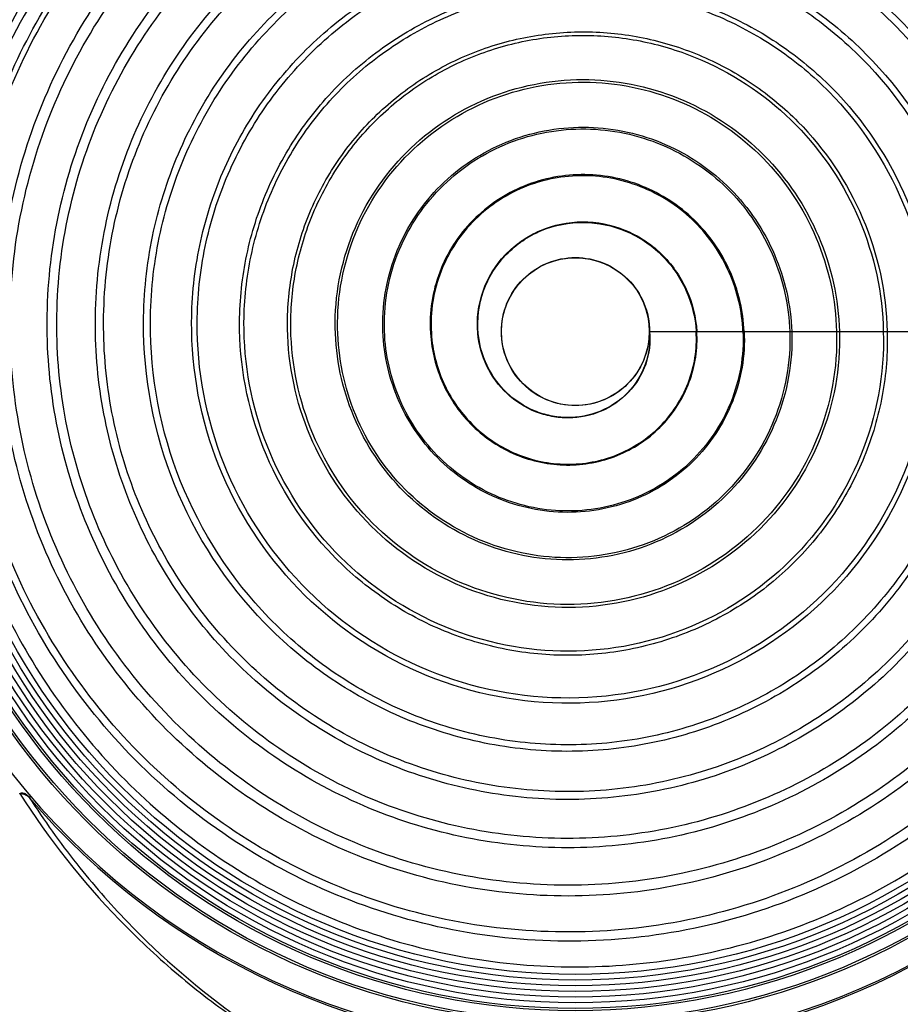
# Model space of a CAD drawing. Header units: millimetres. Extents: x 0 to 420, y 0 to 297.
# Tile 66 of 139: x 105 to 129, y 220 to 247. Entities that reach past the tile are written whole.
import ezdxf

# ---------------------------------------------------------------- set-up
doc = ezdxf.new("R2010")
doc.units = ezdxf.units.MM
doc.header["$LTSCALE"] = 23.1
doc.layers.get('0').update_dxf_attribs({"linetype": 'CONTINUOUS'})
doc.layers.add('DIM_PILOTEES', color=7, linetype='CONTINUOUS')
doc.styles.get("Standard").update_dxf_attribs({"font": 'txt', "width": 0.7})
doc.dimstyles.new('DIMSTYLE_1', dxfattribs={"dimtxt": 2.5, "dimasz": 3.5, "dimexe": 2, "dimexo": 0, "dimtad": 1, "dimlfac": 5, "dimdsep": 46, "dimtxsty": 'Standard', "dimblk": '_FILLED', "dimblk1": '_FILLED', "dimblk2": '_FILLED', "dimcen": 0.09, "dimazin": 2, "dimtp": 0.8, "dimtm": 0.8, "dimtfac": 1, "dimtofl": 0, "dimtmove": 0, "dimatfit": 3, "dimldrblk": '_FILLED', "dimfxl": 0, "dimtolj": 1, "dimarcsym": 0})

# ---------------------------------------------------------------- blocks, each defined once
blk = doc.blocks.new('_FILLED')
at = {"color": 0, "linetype": 'ByBlock'}
blk.add_solid([(0, 0), (-1, 0.1429), (-1, -0.1429)], dxfattribs=at)
blk = doc.blocks.new('*D1')
at = {"layer": 'DIM_PILOTEES', "color": 2, "linetype": 'Continuous'}
for p, q in [((120.076, 261.359), (45.946, 261.359)), ((47.946, 261.359), (47.946, 206.409)), ((47.946, 151.459), (47.946, 206.409)), ((100.404, 151.459), (45.946, 151.459))]:
    blk.add_line(p, q, dxfattribs=at)
at = {"layer": 'DIM_PILOTEES', "color": 2, "linetype": 'Continuous', "xscale": 3.5, "yscale": 3.5, "zscale": 3.5}
for p, rotation in [((47.946, 261.359), 90), ((47.946, 151.459), 270)]:
    blk.add_blockref('_FILLED', p, dxfattribs=dict(at, rotation=rotation))
at = {"layer": 'DIM_PILOTEES', "color": 2, "linetype": 'Continuous', "insert": (44.821, 206.409), "char_height": 2.5, "width": 13.39286, "attachment_point": 2, "rotation": 90, "line_spacing_factor": 0.9}
blk.add_mtext('{\\ftxt;\\W0.0001;\\H0.0001;\\~}{\\ftxt;\\W3.5714285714;\\H2.5; }{\\ftxt;\\W0.0001;\\H0.0001;\\~}', dxfattribs=at)

msp = doc.modelspace()

# ---------------------------------------------------------------- linework, layer by layer
at = {"color": 7, "linetype": 'Continuous'}
for p, q in [((122.0913, 238.3528), (137.2799, 238.3528)), ((105.3058, 225.7424), (105.3414, 225.7728))]:
    msp.add_line(p, q, dxfattribs=at)
for radius in [18.7265, 18.6666, 18.3826, 18.3226, 18.1688, 18.015, 17.8613, 17.7075, 17.5538, 17.4, 2]:
    msp.add_circle((120.0837, 238.3528), radius, dxfattribs=at)
for radius, start, end in [(19.3813, 216.61539, 323.38461), (19.427, 220.47502, 319.52498)]:
    msp.add_arc((120.0837, 238.3528), radius, start, end, dxfattribs=at)
for points, knots in [([(136.2428, 244.2343), (135.8518, 245.3017), (134.8582, 247.3656), (132.7927, 250.106), (130.2225, 252.3819), (127.2548, 254.1063), (124.0052, 255.2124), (120.6012, 255.6537), (117.1767, 255.4171), (113.8671, 254.5064), (110.801, 252.9631), (108.101, 250.8434), (105.8717, 248.2334), (104.2011, 245.2347), (103.1562, 241.9652), (102.7749, 238.5535), (103.0768, 235.1353), (103.723, 232.9372), (104.1508, 231.8841)], [0, 0, 0, 0, 0.0625042, 0.1250014, 0.1875017, 0.2500001, 0.3125008, 0.3749997, 0.4375001, 0.5000005, 0.5625001, 0.6250009, 0.6874992, 0.7500003, 0.8124994, 0.8750001, 0.9375004, 1, 1, 1, 1]), ([(103.3579, 239.1155), (103.3935, 240.0781), (103.6321, 242.0023), (104.7558, 245.7006), (107.3425, 249.8832), (111.9544, 253.5483), (117.5417, 255.4498), (123.4512, 255.3581), (128.9939, 253.2809), (133.524, 249.4644), (135.5159, 246.0345), (136.1988, 244.2182)], [0, 0, 0, 0, 0.0623491, 0.1247422, 0.249214, 0.3738771, 0.4987292, 0.623769, 0.7489961, 0.8744063, 1, 1, 1, 1]), ([(103.5159, 238.5107), (103.5132, 239.56), (103.7093, 241.6644), (104.5902, 244.7051), (106.0302, 247.5252), (107.9723, 250.0251), (110.349, 252.1159), (113.074, 253.7255), (116.0509, 254.799), (119.1754, 255.2985), (122.3379, 255.2114), (125.4286, 254.5373), (128.3424, 253.3069), (130.9776, 251.5583), (133.248, 249.3573), (135.0697, 246.7729), (136.3951, 243.9049), (136.919, 241.8612), (137.0825, 240.8265)], [0, 0, 0, 0, 0.0625491, 0.12509, 0.1876275, 0.2501541, 0.3126794, 0.3751924, 0.4377052, 0.5002064, 0.5627059, 0.6251921, 0.6876798, 0.7501641, 0.812633, 0.8750886, 0.9375548, 1, 1, 1, 1]), ([(104.4793, 238.6296), (104.484, 239.6639), (104.7009, 241.7376), (105.6312, 244.7187), (107.1314, 247.4595), (109.1407, 249.852), (111.5793, 251.806), (114.3541, 253.2434), (117.3553, 254.1155), (120.4693, 254.3845), (123.5769, 254.047), (126.5599, 253.1114), (129.3071, 251.6193), (131.7163, 249.6261), (133.6946, 247.2045), (135.1736, 244.4499), (136.109, 241.4665), (136.3348, 239.3895), (136.3401, 238.3528)], [0, 0, 0, 0, 0.0624432, 0.1248908, 0.187351, 0.249814, 0.3122899, 0.3747678, 0.4372578, 0.4997558, 0.5622556, 0.6247668, 0.6872884, 0.7498181, 0.8123344, 0.8748781, 0.9374202, 1, 1, 1, 1]), ([(104.7825, 238.6169), (104.7868, 239.6329), (104.9995, 241.6695), (105.9136, 244.5969), (107.3878, 247.2869), (109.3617, 249.6338), (111.7563, 251.5489), (114.4798, 252.9564), (117.4243, 253.8084), (120.4781, 254.0681), (123.524, 253.7334), (126.4465, 252.8133), (129.1368, 251.3482), (131.4946, 249.3931), (133.4298, 247.0195), (134.8761, 244.3213), (135.7906, 241.4005), (136.0116, 239.3675), (136.0171, 238.3528)], [0, 0, 0, 0, 0.0625575, 0.1251038, 0.1876471, 0.2501767, 0.312704, 0.3752189, 0.4377294, 0.5002325, 0.5627244, 0.6252119, 0.6876941, 0.7501713, 0.8126213, 0.875083, 0.9375264, 1, 1, 1, 1]), ([(105.7873, 238.625), (105.7916, 239.5739), (105.9911, 241.4763), (106.8459, 244.2107), (108.2237, 246.7244), (110.0687, 248.918), (112.3075, 250.7088), (114.8544, 252.0255), (117.6086, 252.8232), (120.4659, 253.0672), (123.3168, 252.7552), (126.0534, 251.8957), (128.5736, 250.5255), (130.7832, 248.6957), (132.5983, 246.4737), (133.9565, 243.9466), (134.8169, 241.2098), (135.0262, 239.3041), (135.0324, 238.3528)], [0, 0, 0, 0, 0.062434, 0.1248753, 0.1873292, 0.2497864, 0.3122586, 0.374735, 0.4372227, 0.4997186, 0.5622202, 0.6247334, 0.6872555, 0.749789, 0.8123111, 0.8748599, 0.9374092, 1, 1, 1, 1]), ([(106.0491, 238.6159), (106.0533, 239.5492), (106.2495, 241.4201), (107.0912, 244.1086), (108.4475, 246.5785), (110.2631, 248.7323), (112.4647, 250.489), (114.9679, 251.7788), (117.6734, 252.5581), (120.4786, 252.7934), (123.2758, 252.4829), (125.9592, 251.6354), (128.429, 250.2881), (130.5936, 248.4914), (132.3702, 246.3111), (133.6987, 243.8334), (134.5398, 241.1514), (134.7444, 239.2846), (134.7504, 238.3528)], [0, 0, 0, 0, 0.062568, 0.125123, 0.1876736, 0.2502094, 0.3127416, 0.3752602, 0.4377726, 0.5002758, 0.5627664, 0.6252517, 0.6877303, 0.7502024, 0.8126462, 0.8751008, 0.937536, 1, 1, 1, 1]), ([(107.0933, 238.6195), (107.0973, 239.4831), (107.2788, 241.2144), (108.0578, 243.7029), (109.3135, 245.9898), (110.9947, 247.9848), (113.0339, 249.6128), (115.3532, 250.809), (117.8609, 251.5328), (120.4619, 251.7528), (123.0568, 251.4666), (125.5472, 250.682), (127.8406, 249.4335), (129.852, 247.7677), (131.5042, 245.7448), (132.7408, 243.4444), (133.5256, 240.9533), (133.7184, 239.2188), (133.7255, 238.3528)], [0, 0, 0, 0, 0.0624235, 0.1248544, 0.1873009, 0.2497522, 0.3122188, 0.3746911, 0.4371769, 0.4996737, 0.5621754, 0.6246904, 0.6872187, 0.7497575, 0.8122835, 0.8748413, 0.9374038, 1, 1, 1, 1]), ([(107.3156, 238.6107), (107.3195, 239.4615), (107.4987, 241.1669), (108.2673, 243.6171), (109.5055, 245.8675), (111.1624, 247.8289), (113.1709, 249.4277), (115.4539, 250.6003), (117.9205, 251.3074), (120.4773, 251.5187), (123.0261, 251.2328), (125.4707, 250.4581), (127.7204, 249.2285), (129.6919, 247.5903), (131.3104, 245.6032), (132.5213, 243.3458), (133.289, 240.9025), (133.4771, 239.2018), (133.4837, 238.3528)], [0, 0, 0, 0, 0.062582, 0.1251496, 0.1877109, 0.2502552, 0.3127937, 0.3753168, 0.4378319, 0.5003361, 0.5628256, 0.6253079, 0.6877812, 0.7502459, 0.8126808, 0.8751253, 0.9375489, 1, 1, 1, 1]), ([(108.3968, 238.6096), (108.4003, 239.3881), (108.5641, 240.9488), (109.2671, 243.1919), (110.4, 245.2531), (111.9168, 247.0507), (113.7564, 248.517), (115.8486, 249.5934), (118.1102, 250.2437), (120.4556, 250.44), (122.7951, 250.1801), (125.0403, 249.4712), (127.1078, 248.3445), (128.9214, 246.8421), (130.4113, 245.0178), (131.5273, 242.9437), (132.2367, 240.6978), (132.4126, 239.1338), (132.4204, 238.3528)], [0, 0, 0, 0, 0.0624083, 0.1248264, 0.1872614, 0.2497035, 0.3121636, 0.3746309, 0.4371142, 0.4996103, 0.5621124, 0.6246308, 0.6871654, 0.7497118, 0.8122461, 0.8748154, 0.9373924, 1, 1, 1, 1]), ([(108.5821, 238.6082), (108.5858, 239.3764), (108.7484, 240.9162), (109.4444, 243.128), (110.5647, 245.1584), (112.0632, 246.927), (113.8788, 248.3675), (115.9416, 249.4226), (118.1693, 250.0571), (120.4775, 250.244), (122.7777, 249.9824), (124.9833, 249.2804), (127.0127, 248.1679), (129.3773, 246.2019), (131.547, 242.9472), (132.2029, 239.8775), (132.2171, 238.3528)], [0, 0, 0, 0, 0.0626734, 0.1253291, 0.1879758, 0.2506032, 0.3132225, 0.375824, 0.4384145, 0.5009915, 0.5635513, 0.6261024, 0.6886428, 0.7511722, 0.8756048, 1, 1, 1, 1]), ([(109.6984, 238.6156), (109.7022, 239.3088), (109.8497, 240.6985), (110.479, 242.6949), (111.4912, 244.5286), (112.8455, 246.1265), (114.4868, 247.4288), (116.3521, 248.3836), (118.3676, 248.9589), (120.457, 249.1298), (122.5404, 248.8945), (124.5393, 248.26), (126.3799, 247.2536), (128.5273, 245.4736), (130.5012, 242.5229), (131.102, 239.7375), (131.1177, 238.3528)], [0, 0, 0, 0, 0.0624609, 0.1249342, 0.1874282, 0.2499308, 0.3124543, 0.3749884, 0.4375398, 0.5001081, 0.5626845, 0.6252792, 0.6878914, 0.7505173, 0.8752237, 1, 1, 1, 1]), ([(109.8486, 238.6085), (109.8523, 239.2941), (109.9986, 240.6682), (110.6225, 242.6412), (111.6254, 244.4514), (112.9658, 246.0268), (114.5886, 247.3085), (116.4312, 248.2455), (118.42, 248.807), (120.4795, 248.9693), (122.5309, 248.7316), (124.4971, 248.1021), (126.3058, 247.1072), (128.4131, 245.3517), (130.3472, 242.4489), (130.9351, 239.7125), (130.9504, 238.3528)], [0, 0, 0, 0, 0.062699, 0.125377, 0.1880428, 0.2506849, 0.3133147, 0.3759231, 0.4385174, 0.5010957, 0.5636525, 0.6261962, 0.6887257, 0.7512417, 0.8756462, 1, 1, 1, 1]), ([(110.9965, 238.6129), (111.0003, 239.2211), (111.131, 240.4404), (111.6857, 242.1915), (112.5765, 243.7992), (113.7674, 245.1996), (115.21, 246.34), (116.849, 247.1745), (118.6192, 247.6755), (120.4536, 247.8216), (122.2821, 247.6121), (124.0365, 247.0538), (125.6516, 246.1685), (127.5351, 244.6033), (129.2685, 242.0132), (129.8005, 239.5688), (129.8176, 238.3528)], [0, 0, 0, 0, 0.062433, 0.1248824, 0.1873547, 0.2498414, 0.3123525, 0.3748784, 0.4374247, 0.4999887, 0.5625691, 0.6251721, 0.6877903, 0.7504299, 0.875174, 1, 1, 1, 1]), ([(111.115, 238.6089), (111.1188, 239.2119), (111.2488, 240.4205), (111.8008, 242.1548), (112.6864, 243.7448), (113.8688, 245.127), (115.299, 246.2499), (116.9215, 247.0688), (118.6714, 247.5571), (120.4822, 247.6945), (122.2848, 247.4807), (124.0116, 246.9235), (125.5995, 246.0461), (127.4492, 244.5011), (129.1475, 241.9504), (129.6674, 239.5474), (129.6837, 238.3528)], [0, 0, 0, 0, 0.0627389, 0.1254502, 0.1881427, 0.2508062, 0.3134525, 0.3760725, 0.4386727, 0.5012515, 0.5638036, 0.6263388, 0.688855, 0.7513523, 0.8757094, 1, 1, 1, 1]), ([(112.2923, 238.6121), (112.2961, 239.1355), (112.4096, 240.1848), (112.8895, 241.691), (113.6592, 243.0733), (114.6877, 244.2759), (115.9325, 245.2539), (117.3457, 245.9683), (118.871, 246.3956), (120.4508, 246.5176), (122.0251, 246.3334), (123.5349, 245.8492), (124.9247, 245.0847), (126.5465, 243.7357), (128.0403, 241.505), (128.5026, 239.4005), (128.5205, 238.3528)], [0, 0, 0, 0, 0.0623905, 0.124803, 0.1872473, 0.2497099, 0.3122032, 0.3747165, 0.4372545, 0.499818, 0.5624003, 0.6250105, 0.6876436, 0.7502999, 0.875099, 1, 1, 1, 1]), ([(112.3813, 238.6092), (112.3851, 239.1298), (112.4989, 240.1729), (112.9791, 241.6687), (113.7476, 243.0386), (114.7723, 244.2275), (116.0099, 245.1915), (117.4125, 245.8923), (118.9236, 246.3072), (120.4856, 246.4198), (122.0397, 246.2294), (124.0161, 245.5861), (126.2003, 244.0849), (127.9464, 241.4524), (128.3997, 239.3822), (128.4171, 238.3528)], [0, 0, 0, 0, 0.0628338, 0.1256309, 0.1884015, 0.2511346, 0.3138418, 0.3765146, 0.4391591, 0.5017752, 0.5643566, 0.6269145, 0.7513789, 0.8757357, 1, 1, 1, 1]), ([(113.5833, 238.6081), (113.5903, 239.4815), (113.9656, 241.2465), (115.5123, 243.4489), (117.7918, 244.8884), (120.4497, 245.3472), (123.0848, 244.767), (125.3139, 243.2409), (126.8136, 240.9994), (127.2079, 239.2329), (127.2268, 238.3528)], [0, 0, 0, 0, 0.1245058, 0.2491615, 0.3739626, 0.4989058, 0.623983, 0.7492013, 0.8745344, 1, 1, 1, 1]), ([(113.6474, 238.601), (113.654, 239.4729), (114.0305, 241.233), (115.5801, 243.4203), (117.853, 244.8371), (120.4898, 245.274), (123.0909, 244.6831), (125.2808, 243.1656), (126.7476, 240.9539), (127.1321, 239.2172), (127.1504, 238.3528)], [0, 0, 0, 0, 0.1255553, 0.2509385, 0.3761579, 0.501223, 0.6261327, 0.7509019, 0.8755183, 1, 1, 1, 1]), ([(114.8704, 238.5985), (114.8761, 239.3043), (115.1821, 240.7309), (116.4391, 242.5074), (118.2884, 243.6633), (120.4406, 244.025), (122.572, 243.5481), (124.3752, 242.31), (125.5916, 240.4955), (125.9169, 239.066), (125.9366, 238.3528)], [0, 0, 0, 0, 0.1243039, 0.2488243, 0.3735457, 0.4984704, 0.6235776, 0.7488834, 0.8743521, 1, 1, 1, 1]), ([(114.9134, 238.6027), (114.9203, 239.3112), (115.2326, 240.7403), (116.5045, 242.5069), (118.3587, 243.6394), (120.4987, 243.974), (122.6009, 243.4793), (124.366, 242.2426), (125.5492, 240.4533), (125.8647, 239.0513), (125.8837, 238.3528)], [0, 0, 0, 0, 0.1259127, 0.2515396, 0.3768947, 0.5019914, 0.6268362, 0.7514515, 0.8758332, 1, 1, 1, 1]), ([(124.6506, 238.3528), (124.6297, 238.9154), (124.3594, 240.0406), (123.3746, 241.4552), (121.929, 242.3966), (120.2376, 242.7162), (118.5564, 242.3577), (117.1537, 241.3685), (116.2642, 239.9066), (116.1199, 238.768), (116.168, 238.2167)], [0, 0, 0, 0, 0.1260218, 0.2517695, 0.3772591, 0.5024464, 0.6273339, 0.7518979, 0.8761267, 1, 1, 1, 1]), ([(124.6171, 238.3528), (124.5969, 238.9001), (124.338, 239.9974), (123.3905, 241.3905), (121.9842, 242.3383), (120.3174, 242.686), (118.6367, 242.3619), (117.213, 241.3947), (116.2956, 239.9293), (116.1441, 238.7745), (116.1934, 238.2139)], [0, 0, 0, 0, 0.1234125, 0.2472215, 0.3714606, 0.4961419, 0.6213032, 0.7469735, 0.8731916, 1, 1, 1, 1]), ([(117.4415, 238.3107), (117.4061, 238.691), (117.5055, 239.4792), (118.1275, 240.4877), (119.1067, 241.1651), (120.2772, 241.4031), (121.4526, 241.1721), (122.4583, 240.5136), (123.1493, 239.5291), (123.3475, 238.746), (123.3689, 238.3528)], [0, 0, 0, 0, 0.1229794, 0.2466203, 0.3708748, 0.4957012, 0.6210546, 0.7469191, 0.8732345, 1, 1, 1, 1]), ([(117.4545, 238.3052), (117.418, 238.6894), (117.5193, 239.4847), (118.1523, 240.495), (119.1396, 241.1633), (120.3091, 241.3873), (121.4734, 241.145), (122.4617, 240.4841), (123.1366, 239.5098), (123.3295, 238.7391), (123.3504, 238.3528)], [0, 0, 0, 0, 0.1248397, 0.2497325, 0.374677, 0.49967, 0.6247055, 0.749777, 0.8748919, 1, 1, 1, 1]), ([(118.0804, 238.3528), (118.0802, 238.6137), (118.1844, 239.1411), (118.6304, 239.8077), (119.298, 240.254), (120.0854, 240.4104), (120.8728, 240.2537), (121.5403, 239.8074), (121.9864, 239.1409), (122.0911, 238.6137), (122.0913, 238.3528)], [0, 0, 0, 0, 0.1250041, 0.2500015, 0.3749998, 0.5000006, 0.6250002, 0.7499978, 0.8749963, 1, 1, 1, 1]), ([(136.3401, 238.3528), (136.3586, 237.266), (136.1597, 235.0823), (135.2059, 231.9414), (133.6567, 229.0442), (131.9078, 226.9307), (130.2781, 225.4766), (128.5109, 224.1893), (126.0702, 222.923), (122.9001, 222.0113), (119.6084, 221.7481), (116.3265, 222.1391), (113.1844, 223.1746), (110.306, 224.8111), (107.8042, 226.9849), (105.7802, 229.6128), (104.3095, 232.5897), (103.4565, 235.8003), (103.3173, 238.0148), (103.3579, 239.1155)], [0, 0, 0, 0, 0.0620972, 0.124186, 0.186363, 0.2485845, 0.2797645, 0.3109604, 0.3733125, 0.435721, 0.4981899, 0.5607137, 0.6233003, 0.6859393, 0.7486403, 0.8113941, 0.8742074, 0.9370769, 1, 1, 1, 1]), ([(135.0324, 238.3528), (135.0531, 237.3495), (134.8768, 235.3332), (134.0075, 232.432), (132.5884, 229.7554), (130.6637, 227.4144), (128.3114, 225.5032), (125.6275, 224.095), (122.7191, 223.2401), (119.6989, 222.9777), (116.6853, 223.31), (113.7951, 224.2272), (111.139, 225.6904), (108.8185, 227.6432), (106.9221, 230.0101), (105.5176, 232.699), (104.6625, 235.6086), (104.4747, 237.6246), (104.4793, 238.6296)], [0, 0, 0, 0, 0.062467, 0.1249007, 0.1873585, 0.2498072, 0.3122861, 0.374769, 0.4372535, 0.4997476, 0.5622522, 0.6247669, 0.6872822, 0.7498132, 0.8123471, 0.8748916, 0.937441, 1, 1, 1, 1]), ([(134.7504, 238.3528), (134.7709, 237.3669), (134.5971, 235.3857), (133.7405, 232.5364), (132.3437, 229.9094), (130.4516, 227.613), (128.141, 225.7391), (125.5055, 224.3606), (122.6511, 223.5262), (119.6886, 223.2727), (116.7341, 223.6024), (113.9022, 224.5054), (111.3009, 225.9423), (109.0289, 227.8574), (107.1731, 230.1772), (105.7992, 232.8111), (104.9626, 235.6598), (104.7784, 237.6332), (104.7825, 238.6169)], [0, 0, 0, 0, 0.0625946, 0.1251369, 0.1876839, 0.2502069, 0.3127399, 0.3752594, 0.4377684, 0.5002704, 0.562764, 0.6252524, 0.687727, 0.7501994, 0.8126587, 0.8751151, 0.9375608, 1, 1, 1, 1]), ([(133.7255, 238.3528), (133.7458, 237.4351), (133.5866, 235.5905), (132.7924, 232.9365), (131.4944, 230.4882), (129.7343, 228.3466), (127.583, 226.5976), (125.1268, 225.3109), (122.4655, 224.5317), (119.7024, 224.2936), (116.9457, 224.5998), (114.3026, 225.4419), (111.8739, 226.7827), (109.7518, 228.5703), (108.0187, 230.7375), (106.7362, 233.1988), (105.9548, 235.8611), (105.783, 237.7055), (105.7873, 238.625)], [0, 0, 0, 0, 0.0624632, 0.1248813, 0.1873291, 0.2497762, 0.31225, 0.3747264, 0.4372133, 0.4997097, 0.5622113, 0.6247269, 0.6872496, 0.7497852, 0.8123217, 0.8748749, 0.9374342, 1, 1, 1, 1]), ([(133.4837, 238.3528), (133.5037, 237.4497), (133.3463, 235.6345), (132.563, 233.0238), (131.2836, 230.617), (129.5498, 228.514), (127.4323, 226.7987), (125.0171, 225.538), (122.4018, 224.7764), (119.688, 224.5475), (116.9824, 224.8529), (114.3897, 225.6833), (112.009, 227.0024), (109.9303, 228.7589), (108.2331, 230.8853), (106.9772, 233.2985), (106.2129, 235.9079), (106.045, 237.7151), (106.0491, 238.6159)], [0, 0, 0, 0, 0.0626065, 0.125159, 0.1877146, 0.2502446, 0.3127829, 0.375306, 0.437817, 0.5003195, 0.5628119, 0.6252978, 0.6877688, 0.7502363, 0.812689, 0.8751371, 0.9375727, 1, 1, 1, 1]), ([(132.4204, 238.3528), (132.4402, 237.5206), (132.2979, 235.8476), (131.5797, 233.4403), (130.4034, 231.2195), (128.8071, 229.2773), (126.8555, 227.6917), (124.6272, 226.5261), (122.2129, 225.8212), (119.7066, 225.6075), (117.2065, 225.8878), (114.8099, 226.6542), (112.6084, 227.8729), (110.6852, 229.4964), (109.1148, 231.4634), (107.9525, 233.6967), (107.2449, 236.1121), (107.0894, 237.7853), (107.0933, 238.6195)], [0, 0, 0, 0, 0.0624508, 0.124857, 0.1872956, 0.2497355, 0.3122035, 0.374676, 0.4371607, 0.4996567, 0.5621595, 0.6246782, 0.6872042, 0.7497449, 0.8122897, 0.8748513, 0.9374203, 1, 1, 1, 1]), ([(132.2171, 238.3528), (132.2364, 237.5325), (132.0955, 235.8835), (131.3856, 233.5116), (130.224, 231.3253), (128.6486, 229.4156), (126.7244, 227.8588), (124.5298, 226.7159), (122.1538, 226.027), (119.6891, 225.8222), (117.2325, 226.103), (114.8793, 226.8603), (112.7192, 228.0611), (110.8337, 229.6583), (109.2948, 231.5907), (108.1564, 233.7827), (107.4639, 236.1521), (107.3119, 237.7929), (107.3156, 238.6107)], [0, 0, 0, 0, 0.0626209, 0.1251862, 0.1877533, 0.2502943, 0.3128423, 0.3753718, 0.437886, 0.5003898, 0.5628808, 0.6253628, 0.6878278, 0.7502877, 0.8127309, 0.8751673, 0.9375888, 1, 1, 1, 1]), ([(131.1177, 238.3528), (131.1375, 237.6061), (131.0129, 236.1044), (130.3699, 233.9436), (129.3145, 231.9508), (127.8816, 230.2082), (126.13, 228.7856), (124.13, 227.7401), (121.9628, 227.1086), (119.7131, 226.9193), (117.4695, 227.1735), (115.3188, 227.8627), (113.3435, 228.9592), (111.0508, 230.8981), (108.9607, 234.1051), (108.3902, 237.1189), (108.3968, 238.6096)], [0, 0, 0, 0, 0.0625141, 0.1249746, 0.1874737, 0.2499762, 0.312506, 0.3750462, 0.437599, 0.500165, 0.5627458, 0.6253427, 0.687944, 0.750567, 0.8752544, 1, 1, 1, 1]), ([(130.9504, 238.3528), (130.9692, 237.6152), (130.8447, 236.1321), (130.2081, 233.9988), (129.1639, 232.0328), (127.7467, 230.3164), (126.0156, 228.9183), (124.0413, 227.8933), (121.9045, 227.2772), (119.6886, 227.0969), (117.4809, 227.3535), (115.3671, 228.038), (113.4274, 229.1214), (111.1783, 231.0318), (109.1319, 234.1856), (108.575, 237.1451), (108.5821, 238.6082)], [0, 0, 0, 0, 0.0627172, 0.1253756, 0.1880313, 0.2506569, 0.313286, 0.3758947, 0.438486, 0.5010639, 0.5636256, 0.6261757, 0.6887057, 0.7512279, 0.8756375, 1, 1, 1, 1]), ([(129.8176, 238.3528), (129.8545, 237.0371), (129.3466, 234.3624), (127.1012, 230.9886), (123.7025, 228.7611), (119.708, 228.028), (115.7377, 228.8909), (112.4004, 231.2108), (110.1942, 234.6196), (109.691, 237.2937), (109.6984, 238.6156)], [0, 0, 0, 0, 0.1247255, 0.249532, 0.3744267, 0.4993931, 0.6244349, 0.7495516, 0.8747406, 1, 1, 1, 1]), ([(129.6837, 238.3528), (129.7202, 237.0505), (129.2152, 234.4046), (126.9873, 231.0743), (123.625, 228.8844), (119.6827, 228.1741), (115.7743, 229.0373), (112.4963, 231.3287), (110.3341, 234.6833), (109.8414, 237.3104), (109.8486, 238.6085)], [0, 0, 0, 0, 0.1252291, 0.2503831, 0.3754825, 0.5005124, 0.6254808, 0.7503819, 0.875222, 1, 1, 1, 1]), ([(128.5205, 238.3528), (128.5386, 237.7762), (128.4472, 236.6159), (127.9555, 234.9454), (127.1426, 233.4044), (126.0356, 232.0577), (124.6806, 230.9599), (123.1322, 230.1567), (121.4553, 229.6754), (119.7158, 229.5355), (117.9821, 229.739), (116.3216, 230.2787), (114.7979, 231.1334), (113.0311, 232.6405), (111.4247, 235.1276), (110.9894, 237.4596), (110.9965, 238.6129)], [0, 0, 0, 0, 0.0624545, 0.1248608, 0.1873174, 0.2497919, 0.3122996, 0.374819, 0.4373636, 0.4999251, 0.5625043, 0.6251125, 0.6877343, 0.7503844, 0.8751487, 1, 1, 1, 1]), ([(128.4171, 238.3528), (128.4525, 237.2148), (128.0152, 234.9008), (126.0666, 231.9911), (123.1249, 230.0837), (119.6794, 229.4738), (116.2689, 230.2393), (113.4137, 232.2493), (111.5343, 235.1825), (111.1078, 237.4759), (111.115, 238.6089)], [0, 0, 0, 0, 0.1253126, 0.2505265, 0.3756636, 0.5006993, 0.6256517, 0.750517, 0.8752975, 1, 1, 1, 1]), ([(127.2268, 238.3528), (127.2619, 237.375), (126.8936, 235.3828), (125.2238, 232.8723), (122.691, 231.2201), (119.7149, 230.6873), (116.7624, 231.3463), (114.2858, 233.0867), (112.6536, 235.6336), (112.2851, 237.6269), (112.2923, 238.6121)], [0, 0, 0, 0, 0.1245528, 0.2492406, 0.3740689, 0.4990133, 0.6240843, 0.7492753, 0.8745834, 1, 1, 1, 1]), ([(127.1504, 238.3528), (127.1849, 237.3789), (126.8152, 235.3966), (125.1454, 232.9073), (122.6238, 231.2827), (119.675, 230.7735), (116.7627, 231.4418), (114.3306, 233.1705), (112.7343, 235.6821), (112.3742, 237.6415), (112.3813, 238.6092)], [0, 0, 0, 0, 0.1254513, 0.2507573, 0.3759465, 0.5009976, 0.6259268, 0.7507337, 0.8754239, 1, 1, 1, 1]), ([(125.9366, 238.3528), (125.9706, 237.5436), (125.6724, 235.8918), (124.2908, 233.8106), (122.1892, 232.4453), (119.7209, 232.0118), (117.275, 232.5674), (115.2269, 234.0192), (113.8802, 236.1365), (113.5768, 237.7904), (113.5833, 238.6081)], [0, 0, 0, 0, 0.1243855, 0.2489632, 0.3737276, 0.4986572, 0.6237564, 0.7490177, 0.8744342, 1, 1, 1, 1]), ([(125.8837, 238.3528), (125.9174, 237.5429), (125.6154, 235.8923), (124.2245, 233.8236), (122.1237, 232.482), (119.6727, 232.0733), (117.2596, 232.6431), (115.251, 234.0883), (113.9369, 236.1755), (113.6414, 237.7991), (113.6474, 238.601)], [0, 0, 0, 0, 0.1257012, 0.251178, 0.3764638, 0.501539, 0.6264248, 0.7511257, 0.8756494, 1, 1, 1, 1]), ([(124.6506, 238.3528), (124.6837, 237.7121), (124.4556, 236.4005), (123.3621, 234.7483), (121.6923, 233.6679), (119.7311, 233.3317), (117.7904, 233.783), (116.1685, 234.945), (115.1043, 236.6324), (114.8651, 237.948), (114.8704, 238.5985)], [0, 0, 0, 0, 0.1240884, 0.2484667, 0.3731199, 0.4980222, 0.6231747, 0.7485609, 0.8741723, 1, 1, 1, 1]), ([(124.6171, 238.3528), (124.6502, 237.7059), (124.4151, 236.3845), (123.2996, 234.7352), (121.616, 233.6782), (119.6608, 233.3735), (117.7471, 233.8489), (116.1642, 235.0139), (115.1357, 236.6786), (114.9072, 237.9669), (114.9134, 238.6027)], [0, 0, 0, 0, 0.1262291, 0.2520545, 0.3775308, 0.5026479, 0.627438, 0.7519144, 0.8760978, 1, 1, 1, 1]), ([(136.017, 238.3528), (136.0381, 237.2864), (135.8488, 235.1437), (134.9228, 232.0615), (133.4147, 229.2191), (131.7115, 227.1444), (130.1245, 225.7154), (128.4048, 224.4492), (126.0308, 223.1987), (122.9467, 222.2852), (119.743, 221.9979), (116.5453, 222.3399), (113.4768, 223.3016), (110.6542, 224.8407), (108.1845, 226.8986), (106.1614, 229.3961), (104.6573, 232.2365), (103.732, 235.3127), (103.5186, 237.4464), (103.5159, 238.5107)], [0, 0, 0, 0, 0.0625809, 0.1251099, 0.1876442, 0.2501562, 0.2814566, 0.3127572, 0.3752699, 0.4377735, 0.5002703, 0.5627601, 0.6252452, 0.6877184, 0.7501907, 0.8126506, 0.8751089, 0.9375568, 1, 1, 1, 1]), ([(104.1508, 231.8841), (104.8901, 230.0636), (107.0173, 226.65), (111.7339, 222.929), (117.4344, 221.0143), (123.446, 221.1388), (129.0601, 223.2838), (132.8705, 226.5569), (135.1055, 229.8177), (136.3494, 232.5182), (137.1177, 235.3891), (137.287, 237.3668), (137.2799, 238.3528)], [0, 0, 0, 0, 0.1248841, 0.2497693, 0.3746539, 0.4995395, 0.6244247, 0.7493079, 0.8119821, 0.8746577, 0.9373299, 1, 1, 1, 1]), ([(116.168, 238.2167), (116.2088, 237.7496), (116.4621, 236.8225), (117.3135, 235.6682), (118.5268, 234.9059), (119.9334, 234.6505), (121.3288, 234.946), (122.5005, 235.7553), (123.2547, 236.955), (123.4003, 237.8954), (123.3689, 238.3528)], [0, 0, 0, 0, 0.1263081, 0.2522811, 0.3779098, 0.5031641, 0.6280235, 0.7524734, 0.87648, 1, 1, 1, 1]), ([(116.1934, 238.2139), (116.2331, 237.7628), (116.4742, 236.8643), (117.2867, 235.7317), (118.4591, 234.9604), (119.8417, 234.6734), (121.2396, 234.9311), (122.4378, 235.7168), (123.2267, 236.9223), (123.3825, 237.8833), (123.3504, 238.3528)], [0, 0, 0, 0, 0.122788, 0.2461169, 0.3700249, 0.4945567, 0.6197579, 0.7456992, 0.8724052, 1, 1, 1, 1]), ([(122.0913, 238.3528), (122.1228, 238.06), (122.0456, 237.4504), (121.5668, 236.6696), (120.8075, 236.1442), (120.049, 235.9888), (119.4421, 236.0441), (118.8531, 236.2147), (118.192, 236.6369), (117.6374, 237.3956), (117.4701, 238.0037), (117.4415, 238.3107)], [0, 0, 0, 0, 0.121819, 0.2447181, 0.3685512, 0.4932454, 0.5561904, 0.6193246, 0.7455516, 0.8724594, 1, 1, 1, 1]), ([(122.0837, 238.3528), (122.1157, 238.0546), (122.034, 237.4356), (121.5394, 236.6524), (120.7687, 236.1378), (120.0087, 235.9965), (119.4067, 236.0617), (118.8276, 236.2398), (118.1828, 236.6635), (117.6457, 237.4114), (117.4829, 238.0057), (117.4545, 238.3052)], [0, 0, 0, 0, 0.1247039, 0.2495014, 0.3743738, 0.4992953, 0.5620682, 0.6248432, 0.7498609, 0.8749134, 1, 1, 1, 1]), ([(122.0837, 238.3528), (122.0838, 238.0925), (121.9798, 237.5661), (121.5346, 236.9007), (120.8683, 236.4553), (120.0824, 236.2992), (119.2965, 236.4555), (118.6302, 236.901), (118.185, 237.5662), (118.0805, 238.0925), (118.0804, 238.3528)], [0, 0, 0, 0, 0.125001, 0.2500016, 0.3750021, 0.5000023, 0.6250023, 0.7500019, 0.8750011, 1, 1, 1, 1]), ([(105.0442, 225.853), (105.0613, 225.8612), (105.1028, 225.8763), (105.1622, 225.8638), (105.2094, 225.8369), (105.2567, 225.7994), (105.2873, 225.7657), (105.3058, 225.7424)], [0, 0, 0, 0, 0.1836627, 0.4160039, 0.5606355, 0.7111313, 1, 1, 1, 1]), ([(105.0454, 225.8513), (105.8265, 224.6268), (107.1634, 222.934), (109.2161, 221.0049), (110.8326, 219.7517), (112.5768, 218.6502), (114.1523, 217.8657), (115.5289, 217.3203), (116.7193, 216.9369), (117.8672, 216.6696), (119.0141, 216.507), (119.6991, 216.4708), (120.0837, 216.471)], [0, 0, 0, 0, 0.2368661, 0.3486528, 0.4589614, 0.5698808, 0.6845826, 0.745399, 0.8112205, 0.88838, 0.9372779, 1, 1, 1, 1]), ([(105.0454, 225.8512), (105.0945, 225.8513), (105.1919, 225.8335), (105.274, 225.777), (105.3058, 225.7424)], [0, 0, 0, 0, 0.511068, 1, 1, 1, 1]), ([(105.3058, 225.7424), (105.7039, 225.1231), (106.5373, 223.955), (108.3591, 221.8664), (110.4179, 220.089), (112.6939, 218.6385), (114.239, 217.8614), (115.59, 217.3204), (116.7595, 216.9394), (117.889, 216.673), (119.0222, 216.5097), (119.7012, 216.4731), (120.0837, 216.4732)], [0, 0, 0, 0, 0.1219915, 0.2372692, 0.4587382, 0.5694391, 0.6839443, 0.7446794, 0.8104381, 0.8875891, 0.9366133, 1, 1, 1, 1]), ([(120.0837, 216.471), (120.4683, 216.4708), (121.1533, 216.507), (122.3002, 216.6696), (123.4482, 216.9369), (124.6386, 217.3203), (126.0151, 217.8657), (127.5906, 218.6502), (129.3349, 219.7517), (130.9513, 221.0049), (133.004, 222.934), (134.3409, 224.6268), (135.1221, 225.8513)], [0, 0, 0, 0, 0.0627229, 0.1116211, 0.1887803, 0.2546018, 0.3154181, 0.4301198, 0.5410393, 0.6513478, 0.7631343, 1, 1, 1, 1]), ([(120.0837, 216.4732), (120.4663, 216.4731), (121.1453, 216.5097), (122.2784, 216.673), (123.4079, 216.9394), (124.5775, 217.3204), (125.9284, 217.8614), (127.4735, 218.6385), (129.7496, 220.089), (131.8083, 221.8664), (133.6301, 223.955), (134.4636, 225.1231), (134.8616, 225.7424)], [0, 0, 0, 0, 0.0633876, 0.112412, 0.1895627, 0.2553214, 0.3160564, 0.4305615, 0.5412624, 0.7627311, 0.8780086, 1, 1, 1, 1])]:
    msp.add_open_spline(points, degree=3, knots=knots, dxfattribs=at)

# ---------------------------------------------------------------- dimensions: what is measured, and where the dimension line sits
at = {"layer": 'DIM_PILOTEES', "color": 2, "linetype": 'Continuous'}
dim = msp.add_linear_dim(base=(47.9455, 261.359), p1=(100.4037, 151.4587), p2=(120.076, 261.359), angle=90, text='{\\ftxt;\\W0.0001;\\H0.0001;\\~}{\\ftxt;\\W3.5714285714;\\H2.5; }{\\ftxt;\\W0.0001;\\H0.0001;\\~}', dimstyle='DIMSTYLE_1', dxfattribs=at)
dim.commit()
dim.dimension.update_dxf_attribs({"geometry": '*D1', "text_midpoint": (47.9455, 206.0517), "dimtype": 160})

doc.saveas('drawing.dxf')
